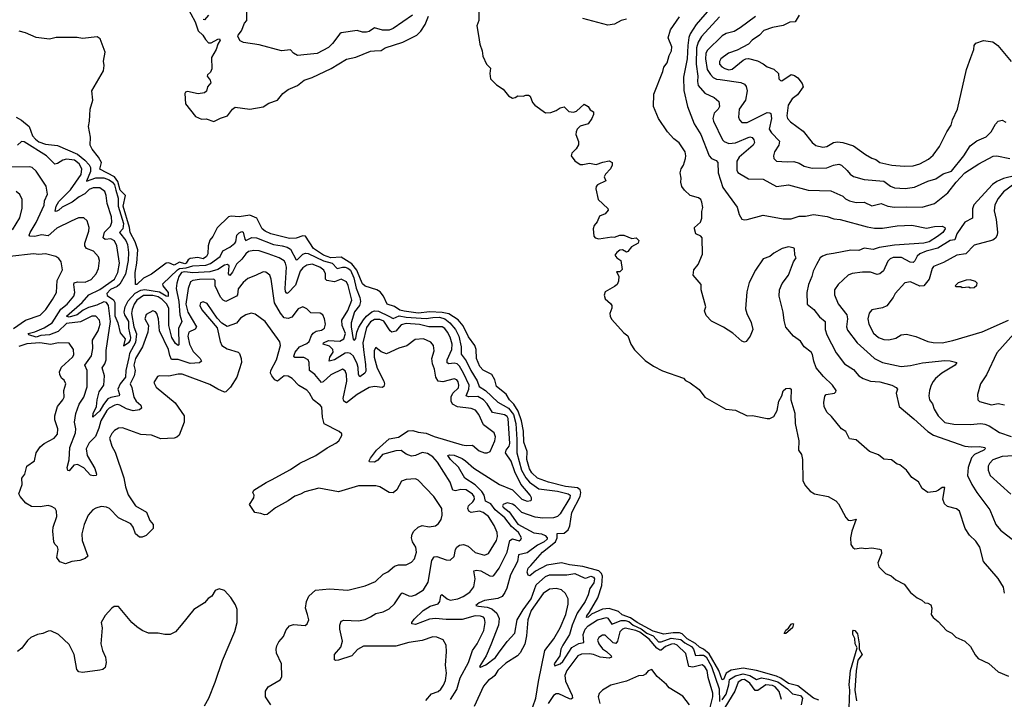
# Model space of a CAD drawing. Extents: x 1933546 to 2138868, y 524910 to 667279.
# Tile 172 of 256: x 1994001 to 2001422, y 592547 to 597671. Entities that reach past the tile are written whole.
import ezdxf

# ---------------------------------------------------------------- set-up
doc = ezdxf.new("R2010")
doc.units = 0

msp = doc.modelspace()

# ---------------------------------------------------------------- linework, layer by layer
at = {"layer": '0CON10XD'}
for points in [[(1995258.4, 597775), (1995323, 597655), (1995347, 597587), (1995382.4, 597555), (1995401.4, 597521.4), (1995425, 597496.7), (1995445, 597496.5), (1995495, 597524), (1995506.2, 597525), (1995511.1, 597515), (1995493.4, 597486.6), (1995483, 597445), (1995447.9, 597385), (1995450.1, 597299.9), (1995438.8, 597275), (1995415.5, 597255), (1995412.9, 597245), (1995437.1, 597215), (1995441.9, 597195), (1995415.9, 597165), (1995408.5, 597131.5), (1995395, 597119.5), (1995345, 597111.9), (1995265, 597129.1), (1995251.4, 597125), (1995244.5, 597114.5), (1995250, 597035), (1995325, 596940), (1995370.7, 596920.7), (1995407, 596923), (1995465, 596904), (1995515, 596928.6), (1995566.2, 596945), (1995605, 596996.2), (1995625, 597011.2), (1995735, 596996.9), (1995835, 597013.5), (1995879.8, 597040.2), (1995944, 597065), (1995985, 597113.3), (1996025.5, 597144.5), (1996095.3, 597174.7), (1996145, 597214.3), (1996205, 597233.5), (1996348.1, 597301.9), (1996465, 597372.5), (1996535, 597388.1), (1996645, 597432.3), (1996675, 597435.4), (1996725, 597437.8), (1996755, 597458.2), (1996889.6, 597500.4), (1996995, 597552.7), (1997025.6, 597585), (1997056, 597634), (1997083.3, 597696.7)], [(1996962.7, 597705), (1996815, 597604), (1996785, 597591.3), (1996735, 597592.1), (1996675, 597609.1), (1996635, 597581.1), (1996615, 597575.6), (1996585, 597575.6), (1996545, 597588.1), (1996425, 597572.2), (1996413.1, 597565), (1996359, 597491), (1996328.1, 597461.9), (1996243.8, 597416.2), (1996167.3, 597407.3), (1996095, 597401.4), (1996065, 597418.8), (1996042.9, 597442.9), (1995975, 597435.6), (1995805, 597482.1), (1995688.8, 597498.8), (1995662.3, 597512.3), (1995646.2, 597545), (1995648, 597555), (1995672.6, 597587.4), (1995694.5, 597645), (1995712.2, 597665), (1995714.2, 597735)], [(1997462.5, 597755), (1997461.1, 597665), (1997446.7, 597625), (1997458.8, 597551.2), (1997468.8, 597485), (1997486.2, 597435), (1997492.5, 597395), (1997520, 597335), (1997550, 597305), (1997543.8, 597265), (1997548.8, 597225), (1997595, 597180), (1997645, 597147.5), (1997685, 597097.5), (1997715, 597080), (1997735.9, 597084.1), (1997755, 597096.7), (1997795, 597093.3), (1997815, 597102.5), (1997835, 597102.5), (1997847.5, 597095), (1997866.4, 597046.4), (1997882.5, 597025), (1997965, 596967.5), (1998005, 596970), (1998045, 596986), (1998074.4, 597005.6), (1998105, 597013.3), (1998138.8, 596978.8), (1998175, 596974.4), (1998198.2, 596981.8), (1998255, 597032.5), (1998286.4, 597016.4), (1998300.7, 596990.7), (1998326.2, 596975), (1998326, 596955), (1998313.8, 596925), (1998285, 596886), (1998225, 596867.5), (1998202.9, 596845), (1998194.3, 596825), (1998194, 596805), (1998213, 596753), (1998213, 596727), (1998195, 596697.5), (1998163.3, 596665), (1998156.7, 596645), (1998185.8, 596605.8), (1998225, 596580), (1998245, 596578.8), (1998295, 596590), (1998345, 596578), (1998396.7, 596596.7), (1998445, 596606.7), (1998467.5, 596595), (1998466.7, 596575), (1998454.1, 596545.9), (1998416.7, 596505), (1998407.5, 596485), (1998420, 596455), (1998356.2, 596425), (1998345, 596412.5), (1998343.1, 596395), (1998362, 596315), (1998435, 596247.5), (1998436.7, 596235), (1998413.6, 596206.4), (1998371.7, 596188.3), (1998353.6, 596146.4), (1998331.7, 596118.3), (1998323.3, 596095), (1998328.3, 596038.3), (1998337.5, 596025), (1998365, 596018.8), (1998465, 596032.5), (1998485, 596030), (1998525, 596046.7), (1998555, 596046.7), (1998615, 596020), (1998646.4, 596026.4), (1998668.8, 596005), (1998662.5, 595985), (1998611.2, 595958.8), (1998585, 595922.5), (1998575, 595917.5), (1998545.5, 595935.5), (1998525, 595933.6), (1998500.8, 595915), (1998487.5, 595895), (1998502.5, 595875), (1998532.5, 595855), (1998541.7, 595788.3), (1998525, 595770), (1998500, 595770), (1998516.7, 595736.7), (1998515, 595700), (1998503.3, 595675), (1998485, 595658.8), (1998415, 595620), (1998406.8, 595593.2), (1998414.4, 595565), (1998455, 595530.5), (1998464.6, 595515), (1998464, 595495), (1998449.5, 595455), (1998451, 595435), (1998461.9, 595411.9), (1998555, 595310), (1998585, 595288.1), (1998608.3, 595225), (1998635, 595180.9), (1998715, 595100.8), (1998777.2, 595057.2), (1998845, 595022), (1999005, 594967.5), (1999019.3, 594949.3), (1999055, 594932), (1999121.3, 594881.3), (1999165.8, 594825), (1999323.1, 594733.1), (1999395.4, 594725.4), (1999484.7, 594684.7), (1999525.3, 594685.3), (1999635, 594663.3), (1999655, 594664.5), (1999685, 594679.5), (1999710.7, 594725), (1999722.8, 594795), (1999744.5, 594835), (1999755, 594871.2), (1999775, 594890), (1999805, 594892.5), (1999816.2, 594885), (1999814.3, 594804.3), (1999842.2, 594705), (1999846.5, 594625), (1999874.6, 594495), (1999870, 594425), (1999893, 594393), (1999900.8, 594355), (1999904.3, 594195), (1999922.9, 594155), (1999958.1, 594115), (1999991.4, 594095), (2000095, 594076.2), (2000152.9, 594042.9), (2000171.4, 594021.4), (2000226.9, 593916.9), (2000245, 593897.1), (2000265, 593894.5), (2000305.6, 593905.6), (2000273.1, 593815), (2000264.2, 593765), (2000266.7, 593715), (2000280, 593690), (2000295, 593680), (2000345, 593688.8), (2000375, 593684), (2000425, 593687.5), (2000481.7, 593678.3), (2000493.6, 593673.6), (2000495.9, 593645.9), (2000470, 593575), (2000477.5, 593545), (2000526.4, 593496.4), (2000568.3, 593478.3), (2000605, 593447.5), (2000667.5, 593415), (2000715, 593352.5), (2000765, 593312.5), (2000800, 593295), (2000823, 593273), (2000845, 593272.5), (2000869.3, 593259.3), (2000876.7, 593235), (2000870, 593185), (2000885, 593162.5), (2000925, 593132.5), (2000987.5, 593065), (2001027.5, 593045), (2001056.4, 593016.4), (2001125.9, 592985.9), (2001166.7, 592945), (2001201.7, 592881.7), (2001225, 592853.8), (2001305.8, 592815.8), (2001376.7, 592755), (2001455, 592721.1)], [(1999215, 597766.7), (1999099.7, 597635), (1999055.4, 597564.6), (1999044.9, 597535.1), (1999036.1, 597475), (1999031.2, 597375), (1999003.1, 597236.9), (1999005.9, 597135.9), (1999035.5, 597015.5), (1999084.1, 596885), (1999136.1, 596805), (1999198.5, 596645), (1999214.7, 596624.7), (1999249.6, 596609.6), (1999262.8, 596592.8), (1999265.5, 596515), (1999299.5, 596405), (1999407.6, 596257.6), (1999422.7, 596202.7), (1999445, 596166.2), (1999465, 596160.8), (1999484.1, 596164.1), (1999605, 596195.6), (1999755, 596168.6), (1999815, 596168.9), (1999875, 596188.2), (1999925, 596188.8), (1999985, 596202.1), (2000086.7, 596186.7), (2000138.1, 596168.1), (2000185, 596164.7), (2000389.2, 596109.2), (2000445, 596099.7), (2000505, 596099.1), (2000615, 596117.5), (2000725, 596120.4), (2000835, 596098.5), (2000895, 596111.9), (2000953, 596113), (2000973, 596103), (2000976.7, 596095), (2000958.6, 596065), (2000918.5, 596035), (2000855, 595996.3), (2000815.6, 595985), (2000595, 595970.5), (2000477.9, 595952.1), (2000435, 595937.7), (2000365, 595947.5), (2000325, 595930), (2000265, 595933.4), (2000135, 595907.4), (2000085, 595900.3), (2000051.4, 595888.6), (2000034.4, 595875), (2000005.6, 595825), (1999981.1, 595775), (1999971.1, 595735), (1999945.5, 595675), (1999933.3, 595615), (1999936.4, 595526.4), (1999985.8, 595485), (2000029.5, 595429.5), (2000071.1, 595395), (2000072.5, 595335), (2000084.7, 595294.7), (2000155, 595160), (2000218.9, 595075), (2000285, 595033.6), (2000326.7, 594986.7), (2000358, 594965), (2000415, 594945.4), (2000485, 594940.9), (2000574.6, 594914.6), (2000607.9, 594897.9), (2000616, 594885), (2000606.4, 594853.6), (2000628.8, 594755), (2000740.8, 594660.8), (2000846.4, 594565), (2000888, 594538), (2001125, 594454.5), (2001175, 594449.6), (2001235, 594452.7), (2001276.7, 594445), (2001278.6, 594435), (2001267.1, 594425), (2001198, 594392), (2001175, 594367.1), (2001149.5, 594295), (2001145.4, 594235), (2001177.1, 594165), (2001215, 594105.8), (2001314.4, 593975), (2001359.4, 593865), (2001393, 593823), (2001493.2, 593743.2)], [(1995425, 597704), (1995395, 597670), (1995385, 597671.2)], [(1998575, 597673.5), (1998535, 597664.4), (1998483.4, 597636.6), (1998435, 597629.6), (1998245, 597680)], [(2000725, 594220), (2000685, 594273.3), (2000635, 594313.3), (2000615, 594320), (2000571.7, 594351.7), (2000515, 594356.7), (2000475, 594388.8), (2000405, 594416.2), (2000305, 594502), (2000255, 594511.2), (2000228.8, 594565), (2000195, 594586.7), (2000119.5, 594679.5), (2000085, 594712.5), (2000064, 594755), (2000061.2, 594785), (2000068.3, 594831.7), (2000080, 594845), (2000142.5, 594855), (2000153.3, 594865), (2000153.8, 594875), (2000127.5, 594915), (2000059.5, 594979.5), (2000005.3, 595045.3), (1999985.4, 595095), (1999976.5, 595146.5), (1999965.6, 595165), (1999913.6, 595203.6), (1999885, 595245.8), (1999833.9, 595283.9), (1999775, 595352), (1999762, 595402), (1999755.4, 595465.4), (1999724.4, 595585), (1999728.9, 595635), (1999747.2, 595682.8), (1999796.8, 595743.2), (1999834.1, 595845.9), (1999852.5, 595875), (1999842.5, 595895), (1999840, 595945), (1999831.7, 595951.7), (1999795, 595958), (1999746.7, 595945), (1999685, 595911.2), (1999655, 595886.2), (1999603.6, 595866.4), (1999548, 595782), (1999500.2, 595689.8), (1999482.2, 595617.8), (1999471.3, 595491.3), (1999481.4, 595455), (1999515, 595386.7), (1999526.7, 595335), (1999506.7, 595285), (1999475.9, 595244.1), (1999465, 595240), (1999445, 595246.2), (1999375, 595306), (1999305, 595352.5), (1999215, 595397.5), (1999175, 595440), (1999162.5, 595475), (1999172.5, 595505), (1999136.7, 595635), (1999136.7, 595675), (1999077.5, 595745), (1999083.3, 595785), (1999114.4, 595825.6), (1999147.1, 595902.9), (1999145.8, 596025), (1999135, 596039.2), (1999096.7, 596055), (1999086.2, 596095), (1999086.7, 596105), (1999131.2, 596145), (1999142.5, 596175), (1999142.7, 596225), (1999150.5, 596255), (1999143.6, 596295), (1999134.7, 596314.7), (1999117.3, 596327.3), (1999054.2, 596345), (1999010.8, 596385), (1998992, 596412), (1998983.1, 596445), (1998986.9, 596475), (1998980, 596515), (1998985.6, 596545), (1999003.1, 596575), (1999019.4, 596625), (1999022.5, 596645), (1999017.1, 596675), (1998970.9, 596740.9), (1998931.7, 596771.7), (1998882.5, 596825), (1998815.4, 596925.4), (1998778.9, 597015), (1998779.7, 597110.3), (1998849.4, 597280.6), (1998856.7, 597313.3), (1998880, 597345), (1998895, 597400), (1998913.8, 597435), (1998916, 597466), (1998888.8, 597535), (1998907, 597593), (1998975, 597691.8)], [(1999275, 597691.5), (1999138.8, 597545), (1999115, 597500), (1999102.5, 597457.5), (1999100.5, 597335), (1999113.2, 597245), (1999109.4, 597205), (1999114.7, 597175), (1999165, 597115.4), (1999236, 597085), (1999270.6, 597055), (1999275.5, 597015), (1999264.4, 596995), (1999234.4, 596965), (1999226.5, 596925), (1999230.9, 596905), (1999298.2, 596765), (1999311.6, 596751.6), (1999345, 596737.5), (1999395, 596742.5), (1999505, 596787.3), (1999523, 596783), (1999533.6, 596765), (1999538.2, 596745), (1999529.5, 596725), (1999423.8, 596635), (1999407.3, 596605), (1999407.5, 596535), (1999415, 596518.1), (1999495, 596470), (1999605, 596467.8), (1999705, 596413.5), (1999795, 596424.5), (1999944.6, 596384.6), (2000115, 596380), (2000205, 596338.9), (2000225, 596320), (2000255, 596304.6), (2000305, 596291.5), (2000365, 596293.8), (2000425, 596267.5), (2000495, 596284.5), (2000545, 596265.4), (2000595, 596257.3), (2000688.5, 596258.5), (2000803.6, 596256.4), (2000895, 596284.6), (2000996.8, 596365), (2001060, 596445), (2001125.3, 596515), (2001230, 596585), (2001338.7, 596641.3), (2001365, 596643.9), (2001465, 596624.3)], [(1999546.1, 597693.9), (1999430.4, 597609.6), (1999385, 597582.1), (1999324.8, 597565.2), (1999295, 597547.7), (1999182.1, 597437.9), (1999173.3, 597415), (1999169.8, 597375), (1999183.9, 597295), (1999207.3, 597257.3), (1999229.1, 597235), (1999252.2, 597222.2), (1999281.1, 597218.9), (1999437.6, 597197.6), (1999464.2, 597185), (1999477.5, 597167.5), (1999483.8, 597135), (1999471.1, 597065), (1999423.6, 596995), (1999418.5, 596935), (1999425.7, 596915), (1999444.7, 596894.7), (1999485, 596894.7), (1999635, 596970), (1999655, 596969.2), (1999662.1, 596962.1), (1999666.3, 596926.3), (1999650.5, 596845), (1999666.9, 596816.9), (1999727.5, 596755), (1999722.5, 596725), (1999690, 596675), (1999682, 596645), (1999686.2, 596625), (1999705, 596603.8), (1999785, 596598.2), (1999835, 596601.8), (1999875, 596588.8), (1999915, 596566.4), (1999975, 596552.3), (2000085, 596553.6), (2000135, 596573.2), (2000175, 596580.9), (2000195, 596573.3), (2000237.5, 596532.5), (2000260.6, 596505), (2000285, 596487.8), (2000365.6, 596465.6), (2000515, 596453.8), (2000565, 596416), (2000595, 596402), (2000675, 596398.4), (2000745, 596407.8), (2000845, 596452), (2000905, 596470), (2000961.4, 596508.6), (2001025, 596529.1), (2001116.5, 596645), (2001165, 596719.4), (2001215, 596756.5), (2001285, 596787.5), (2001323.8, 596826.2), (2001355, 596884), (2001376.7, 596905), (2001405, 596912), (2001435, 596897.5)], [(1999876.9, 597705), (1999845, 597654.2), (1999805, 597652.5), (1999755, 597626.9), (1999675, 597612.5), (1999609.8, 597590.2), (1999577.8, 597555), (1999522.2, 597515), (1999494.1, 597485.9), (1999409.8, 597440.2)], [(2000025, 592540.5), (1999984.6, 592555), (1999865, 592647.7), (1999795, 592664.9), (1999736.9, 592706.9), (1999705, 592722.3), (1999555, 592764), (1999455, 592781.9), (1999362.7, 592767.3), (1999326.5, 592743.5), (1999305, 592697.3), (1999295, 592694), (1999269.8, 592765), (1999198.8, 592888.8), (1999155.8, 592925.8), (1999125, 592940), (1999095, 592968.2), (1999032.1, 593002.1), (1998995, 593041.2), (1998975, 593047.1), (1998927.4, 593047.4), (1998855, 593038), (1998775, 593060.9), (1998654.8, 593125), (1998605, 593160.6), (1998543, 593183), (1998515, 593207.5), (1998445, 593232.3), (1998394.3, 593225.7), (1998310.3, 593189.7), (1998286.8, 593165), (1998273, 593163), (1998275, 593176.5), (1998296.8, 593203.2), (1998358, 593312), (1998389, 593405), (1998394.9, 593475), (1998386.3, 593496.3), (1998365.4, 593515.4), (1998245, 593547.8), (1998145, 593561.7), (1998085, 593576.7), (1997975, 593559.2), (1997888.1, 593511.9), (1997845, 593477.5), (1997832.9, 593482.9), (1997826.2, 593505), (1997834.7, 593535), (1997853.4, 593556.6), (1997941.9, 593655), (1998040.2, 593735), (1998052.3, 593765), (1998053.3, 593796.7), (1998105, 593800), (1998134.5, 593825.5), (1998146.4, 593853.6), (1998161.6, 593955), (1998224.8, 594075), (1998231, 594105), (1998225.4, 594125.4), (1998205, 594141.1), (1998115, 594150.7), (1997987.1, 594185), (1997905, 594214.7), (1997861.2, 594255), (1997843.8, 594285), (1997824.3, 594355), (1997825.8, 594415), (1997801.2, 594485), (1997797.4, 594567.4), (1997783.9, 594645), (1997758.7, 594718.7), (1997725, 594772.5), (1997692.9, 594805), (1997666.6, 594846.6), (1997594.2, 594904.2), (1997582.1, 594955), (1997559.5, 594995), (1997495, 595028.5), (1997469.1, 595055), (1997444.1, 595115), (1997440.9, 595185), (1997431.8, 595215), (1997385, 595279.4), (1997343.7, 595363.7), (1997306.8, 595406.8), (1997235, 595453.7), (1997185, 595463.5), (1997093.1, 595466.9), (1997005, 595458.5), (1996897.9, 595472.1), (1996865, 595481.7), (1996825, 595507.1), (1996771.2, 595525), (1996742, 595585), (1996718.3, 595618.3), (1996692.5, 595635), (1996605, 595661.9), (1996585, 595679.4), (1996570, 595715), (1996540.9, 595780.9), (1996505, 595830.2), (1996425, 595879.2), (1996345, 595875.9), (1996290.7, 595895), (1996214.7, 595945), (1996155, 596038.6), (1996135, 596041.9), (1996085, 596024.2), (1996035, 596021.7), (1995893.3, 596055), (1995851.1, 596075), (1995828.5, 596095), (1995788.8, 596175), (1995735, 596195.7), (1995656.2, 596183.8), (1995595, 596188.9), (1995575, 596184.3), (1995488.8, 596101.2), (1995456.1, 596035), (1995432.9, 596007.1), (1995421.1, 595965), (1995418, 595905), (1995408.4, 595885), (1995385, 595866.8), (1995342.8, 595877.2), (1995285, 595870.6), (1995270.3, 595859.7), (1995255.2, 595835), (1995245, 595830.7), (1995205, 595842.3), (1995165, 595820.5), (1995125, 595838), (1995105, 595835.3), (1994995, 595753.1), (1994935, 595722.2), (1994885, 595673.1), (1994874.1, 595674.1), (1994870.2, 595765), (1994884.8, 595835), (1994890.2, 595935), (1994872.5, 595995), (1994832.5, 596065), (1994828.5, 596105), (1994780.5, 596265), (1994799.6, 596345), (1994758.1, 596385), (1994739.5, 596449.5), (1994716.2, 596486.2), (1994605, 596543.1), (1994617.5, 596595), (1994595.8, 596635), (1994546.9, 596695), (1994531.9, 596725), (1994534, 596786), (1994518.8, 596865), (1994527.3, 596905), (1994533.3, 596995), (1994551.2, 597065), (1994543.8, 597135), (1994633.8, 597285), (1994638, 597325), (1994633, 597357), (1994645.7, 597425), (1994607.5, 597525), (1994585, 597542.5), (1994475, 597530), (1994435, 597536), (1994275, 597536.7), (1994225.5, 597524.5), (1994125, 597535.6), (1994045, 597572), (1993997.5, 597585)], [(1999409.8, 597440.2), (1999342.9, 597417.1), (1999284.6, 597375), (1999276.1, 597355), (1999276.7, 597335), (1999292.1, 597315), (1999315, 597301.6), (1999345, 597293.5), (1999371.9, 597298.1), (1999455, 597365.4), (1999475, 597375.4), (1999495, 597376.9), (1999561.5, 597361.5), (1999605, 597338.5), (1999635, 597314.4), (1999685, 597298.1), (1999719.2, 597265), (1999724, 597225), (1999735, 597211.2), (1999745, 597210), (1999815, 597256.7), (1999840.7, 597250.7), (1999865, 597231.9), (1999899.1, 597189.1), (1999905.6, 597165), (1999864.6, 597105), (1999824.2, 597075), (1999792, 597025), (1999782.9, 596945), (1999788.9, 596925), (1999811.1, 596901.1), (1999905, 596830.9), (1999975, 596744.3), (2000001.5, 596721.5), (2000055, 596710), (2000085, 596715.4), (2000109.4, 596730.6), (2000135.7, 596745), (2000165, 596750), (2000205, 596744.8), (2000285, 596720.4), (2000375.8, 596655), (2000425, 596625.6), (2000455, 596616.4), (2000485, 596593.8), (2000575, 596573.8), (2000666.8, 596566.8), (2000735, 596569.1), (2000785, 596584.5), (2000850.8, 596619.2), (2000885, 596649.2), (2000934.5, 596715.5), (2000988.6, 596825), (2001020.8, 596875), (2001030.8, 596915), (2001069.4, 596995), (2001138.1, 597295), (2001169.4, 597385), (2001191.9, 597445), (2001194.3, 597475.7), (2001207.4, 597492.6), (2001265, 597514.5), (2001335, 597502.7), (2001374.4, 597475), (2001474.4, 597355)], [(1993975, 596934.5), (1994015, 596913.3), (1994073.1, 596865), (1994097.2, 596795), (1994118.9, 596768.9), (1994145, 596750.2), (1994195, 596732.5), (1994285, 596721.8), (1994437.6, 596657.6), (1994491.6, 596611.6), (1994525.1, 596575.1), (1994535.1, 596555), (1994535.1, 596525), (1994505, 596452.5), (1994575, 596477.8), (1994635, 596477.7), (1994675, 596463.5), (1994700.9, 596445), (1994715, 596424.7), (1994724.4, 596384.4), (1994743.1, 596325), (1994744, 596264), (1994782.4, 596135), (1994777.9, 596095), (1994753.1, 596065), (1994802, 596005), (1994814.5, 595975), (1994821.4, 595915), (1994819.8, 595855), (1994797.6, 595752.4), (1994755, 595676.7), (1994735, 595657.9), (1994685, 595635.9), (1994656.7, 595605), (1994661.1, 595591.1), (1994707.3, 595557.3), (1994718.6, 595538.6), (1994717.6, 595437.6), (1994740.6, 595385), (1994759.3, 595309.3), (1994795.3, 595265), (1994782.5, 595212.5), (1994825, 595240.2), (1994836.1, 595255), (1994839.8, 595275), (1994824.2, 595345), (1994823.4, 595395), (1994794.3, 595445), (1994789.3, 595465), (1994794.9, 595505), (1994819.4, 595550.6), (1994870.5, 595609.5), (1994915, 595631.4), (1994945, 595636.4), (1995055, 595618.5), (1995105, 595589.4), (1995123.1, 595586.9), (1995122.7, 595615), (1995082.4, 595665), (1995081, 595679), (1995189.9, 595785), (1995206.5, 595795), (1995255, 595800.1), (1995305, 595814.9), (1995405, 595819.9), (1995438, 595832), (1995511.5, 595885), (1995531.7, 595928.3), (1995585, 595956.5), (1995623.1, 595985), (1995630, 595995), (1995638.5, 596045), (1995655, 596063.5), (1995675, 596074.4), (1995685, 596068.6), (1995697.7, 596015), (1995705, 596005.5), (1995751.7, 596028.3), (1995785, 596027), (1995915, 595976.7), (1995980, 595965), (1996016.7, 595956.7), (1996041.3, 595941.3), (1996085, 595861.1), (1996095, 595863.8), (1996135, 595903.3), (1996155, 595910.5), (1996175, 595909), (1996291.5, 595851.5), (1996355, 595834.9), (1996394.2, 595795), (1996434.2, 595805.8), (1996454, 595805), (1996475, 595797.8), (1996495, 595781.3), (1996519.7, 595725), (1996536.1, 595646.1), (1996564.4, 595575), (1996570.1, 595545), (1996563.3, 595515), (1996525, 595468.4), (1996499.4, 595385), (1996498.2, 595355), (1996515, 595260), (1996525, 595254.5), (1996535, 595267.5), (1996542.7, 595315), (1996557.2, 595352.8), (1996591.3, 595408.7), (1996614.3, 595435.7), (1996655, 595467.5), (1996675, 595475.7), (1996705, 595473.4), (1996784.4, 595434.4), (1996815, 595417.8), (1996862.3, 595437.7), (1996915, 595427.1), (1997065, 595417.4), (1997115, 595426.5), (1997165, 595427.5), (1997205.8, 595415), (1997243.5, 595385), (1997285, 595334.8), (1997310.6, 595285), (1997328.7, 595205), (1997328.2, 595148.2), (1997365, 595099.3), (1997401.4, 595025), (1997448.3, 594948.3), (1997464.6, 594905), (1997511.4, 594875), (1997605, 594788), (1997685, 594741.2), (1997722.9, 594695), (1997739.4, 594625), (1997748.6, 594505), (1997748.1, 594425), (1997747.8, 594405), (1997783.8, 594275), (1997815, 594216), (1997843.3, 594185), (1997915, 594133.8), (1998055.6, 594115), (1998135.9, 594095.9), (1998150.9, 594085), (1998148.4, 594065), (1998075, 593945.3), (1998055, 593924.7), (1998025, 593914.3), (1997945, 593911.3), (1997885, 593919.6), (1997784.6, 593954.6), (1997735, 594004.7), (1997715, 594017.1), (1997675, 594028.8), (1997644, 594015), (1997639.2, 594005), (1997645.6, 593995), (1997690.6, 593960.6), (1997755, 593868.4), (1997875, 593801.8), (1997935, 593795.1), (1997961.9, 593781.9), (1997976.6, 593765), (1997975.7, 593755), (1997955.3, 593735), (1997905, 593708.4), (1997825, 593650.4), (1997760.8, 593635), (1997753.1, 593585), (1997699.3, 593485), (1997671.5, 593385), (1997658.3, 593351.7), (1997637.9, 593322.1), (1997604.2, 593305.8), (1997505, 593292.2), (1997463.3, 593275), (1997439.2, 593255), (1997458, 593248), (1997525, 593242.3), (1997558.4, 593228.4), (1997596.7, 593195), (1997615.2, 593155), (1997609, 593105), (1997552.1, 592957.9), (1997515.9, 592875), (1997466, 592795), (1997475, 592789.4), (1997515, 592806.1), (1997587.1, 592862.9), (1997610.8, 592895), (1997675, 592983.2), (1997733.9, 593046.1), (1997750.7, 593145), (1997795, 593222.3), (1997856.2, 593303.8), (1997895, 593410.8), (1997965, 593471.5), (1997995, 593484.4), (1998125.6, 593485.6), (1998185, 593496), (1998255, 593461.4), (1998268.8, 593461.2), (1998305, 593475.9), (1998325, 593467.3), (1998333.5, 593455), (1998328.2, 593425), (1998297.7, 593382.3), (1998285.6, 593335), (1998262.8, 593285), (1998203.3, 593195), (1998164.1, 593105), (1998144.6, 593034.6), (1998095.4, 592954.6), (1998080.5, 592925), (1998071.2, 592875), (1998030.7, 592815), (1998035, 592798.1), (1998075, 592813.6), (1998095, 592832.5), (1998162, 592938), (1998215, 592968.7), (1998253.9, 592976.1), (1998248.3, 593035), (1998264.3, 593075), (1998285, 593099.6), (1998355, 593147.1), (1998425, 593164.7), (1998435, 593158.5), (1998465, 593113.6), (1998535, 593140.5), (1998565, 593140.6), (1998592.7, 593132.7), (1998626, 593106), (1998685, 593078.1), (1998727.8, 593045), (1998774.6, 593024.6), (1998815, 592980.3), (1998835, 592979.5), (1998912.4, 593007.6), (1998985, 592996.9), (1999013.3, 592973.3), (1999065.5, 592945), (1999078.8, 592925), (1999095, 592877.5), (1999125, 592879.6), (1999155, 592880.1), (1999175, 592866.4), (1999214.3, 592795), (1999272.2, 592625), (1999275, 592530)], [(1994519.5, 595500.5), (1994478.2, 595481.8), (1994433.6, 595445), (1994375, 595427.8), (1994354.6, 595435), (1994472.6, 595537.4), (1994521.1, 595595), (1994605, 595637.4), (1994716.4, 595713.6), (1994741.7, 595765), (1994754.3, 595835), (1994732.3, 595965), (1994715, 596002.7), (1994688.7, 596018.7), (1994645, 596014), (1994629.2, 596025), (1994641.2, 596068.8), (1994686.1, 596115), (1994696.1, 596145), (1994692.5, 596185), (1994660.8, 596285), (1994653.8, 596345), (1994642.5, 596375), (1994605, 596403.6), (1994555, 596403.2), (1994525, 596391.2), (1994492.7, 596357.3), (1994449.5, 596335), (1994397.1, 596295), (1994322.2, 596257.8), (1994295, 596233.3), (1994275, 596223.6), (1994267.3, 596227.3), (1994275, 596264.4), (1994295, 596298.7), (1994385, 596388.2), (1994465, 596504.5), (1994469.8, 596545), (1994448, 596585), (1994415, 596611.2), (1994355, 596618.1), (1994325, 596612.1), (1994285, 596586.6), (1994265, 596581.2), (1994203.8, 596645), (1994035, 596750.6), (1994015, 596752.5), (1993985, 596725.6)], [(1995131.7, 595138.3), (1995123.7, 595185), (1995054.5, 595325), (1995047.3, 595415), (1995035, 595456.2), (1995025, 595469.2), (1995005, 595476), (1994955, 595447.5), (1994943.3, 595415), (1994970.6, 595365), (1994966.5, 595315), (1994926.3, 595205), (1994873.8, 595115), (1994860.5, 595065), (1994870.3, 595025), (1994864.4, 594985.6), (1994832.8, 594925), (1994846.5, 594896.5), (1994860.4, 594825), (1994878.8, 594795), (1994914.3, 594764.3), (1994918.6, 594741.4), (1994905, 594728.9), (1994855, 594722.1), (1994806.7, 594736.7), (1994755, 594764.8), (1994735, 594769), (1994718.1, 594765), (1994675, 594742.6), (1994658, 594725), (1994611.7, 594645), (1994598.1, 594591.9), (1994571.4, 594528.6), (1994525, 594480.4), (1994501.1, 594435), (1994510, 594385), (1994566.1, 594286.1), (1994580.8, 594245), (1994576.2, 594235), (1994555, 594230.6), (1994535, 594235.6), (1994485, 594292), (1994436.2, 594316.2), (1994408.6, 594311.4), (1994375, 594268.8), (1994365, 594271.9), (1994358.1, 594295), (1994372.7, 594352.7), (1994379.2, 594445), (1994421.7, 594555), (1994423.2, 594585), (1994414.3, 594635), (1994425, 594702), (1994449.2, 594770.8), (1994483.3, 594825), (1994508.6, 594901.4), (1994510, 595025), (1994493.1, 595065), (1994542.6, 595137.4), (1994552.3, 595192.3), (1994548.6, 595255), (1994591.8, 595325), (1994607.3, 595375), (1994601.9, 595405), (1994575, 595436.4), (1994544, 595435), (1994458.5, 595391.5), (1994355, 595380.6), (1994290.2, 595319.8), (1994224.5, 595295.5), (1994161.4, 595288.6), (1994125, 595275.8), (1994070, 595295), (1994064, 595305), (1994115, 595317.3), (1994185, 595346.9), (1994245, 595385.2), (1994311.5, 595488.5), (1994357.9, 595525), (1994408.7, 595585), (1994416.4, 595613.6), (1994408.4, 595675), (1994412.7, 595687.3), (1994436.1, 595693.9), (1994495, 595691.2), (1994538.9, 595711.1), (1994578.1, 595755), (1994595.6, 595795.6), (1994602.2, 595855), (1994595, 595883.8), (1994556.7, 595925), (1994505, 595944.5), (1994491.5, 595965), (1994491.3, 595985), (1994522.9, 596075), (1994524.3, 596105), (1994509.2, 596155), (1994485.6, 596175.6), (1994445, 596176.9), (1994387.9, 596152.1), (1994281.9, 596098.1), (1994215, 596040.3), (1994165, 596048.8), (1994115, 596035.8), (1994077.6, 596037.6), (1994073.6, 596045), (1994081.1, 596065), (1994125, 596141.5), (1994185, 596271.2), (1994188.9, 596305), (1994210.4, 596355), (1994200.5, 596415), (1994125, 596527.5), (1994095, 596555.6), (1994075, 596560.5), (1993905, 596558.8)], [(2001508.6, 596495), (2001415.7, 596474.3), (2001365, 596450.7), (2001333, 596427), (2001193.1, 596275), (2001182.3, 596245), (2001181.5, 596175), (2001125, 596143.8), (2001064.8, 596055), (2001049.1, 596010.9), (2001015, 596004.7), (2000921, 595949), (2000832.9, 595925), (2000785.3, 595904.7), (2000765, 595888.1), (2000748.5, 595851.5), (2000735, 595839.6), (2000711.7, 595841.7), (2000647, 595877), (2000585, 595878.2), (2000562.3, 595867.7), (2000545, 595850.8), (2000512.9, 595777.1), (2000485, 595753.8), (2000465, 595750.5), (2000415, 595768.1), (2000352.7, 595767.3), (2000275, 595756.4), (2000245, 595744.4), (2000170, 595675), (2000142.5, 595635), (2000142.7, 595595), (2000169.5, 595529.5), (2000235.4, 595445), (2000239.2, 595415), (2000232.1, 595355), (2000239.3, 595329.3), (2000313.3, 595235), (2000412.9, 595142.9), (2000445, 595116.7), (2000505, 595086.8), (2000645, 595055.6), (2000715, 595063.1), (2000805, 595083.3), (2000975, 595100.4), (2001015, 595098.2), (2001065, 595086.2), (2001051.2, 595065), (2000952.5, 595005), (2000903.1, 594965), (2000886.7, 594943.3), (2000870.5, 594915), (2000859.5, 594875), (2000854.5, 594834.5), (2000859.2, 594805), (2000882.2, 594775), (2000894.5, 594735), (2000923.2, 594683.2), (2000975, 594634.6), (2001041.7, 594621.7), (2001165, 594618.2), (2001245, 594625.5), (2001275, 594620.9), (2001309.2, 594609.2), (2001385, 594559.3), (2001475, 594528.1)], [(2001501.1, 596435), (2001415, 596371.5), (2001375, 596321.9), (2001351.8, 596275), (2001345, 596230), (2001361.5, 596165), (2001371.9, 596068.1), (2001369.4, 596045), (2001356.4, 596023.6), (2001335, 596007.5), (2001195, 595969.4), (2001132, 595905), (2001065, 595896.1), (2000965, 595838.8), (2000889.8, 595810.2), (2000879.5, 595795), (2000855, 595714), (2000815.4, 595664.6), (2000785, 595662.7), (2000715, 595694.7), (2000673.1, 595686.9), (2000599.4, 595605), (2000584.2, 595575), (2000536.6, 595513.4), (2000505, 595497.5), (2000425, 595484), (2000402.8, 595457.2), (2000393.8, 595416.2), (2000400, 595375), (2000437.6, 595307.6), (2000474.8, 595274.8), (2000515, 595258.2), (2000552.4, 595257.6), (2000605, 595268.9), (2000645, 595294.3), (2000685, 595300), (2000755, 595280.8), (2000844.7, 595244.7), (2000885, 595237.1), (2000955, 595233.6), (2001035, 595250.9), (2001255, 595317.3), (2001455, 595406.2)], [(1993947.5, 596085), (1994002.6, 596177.4), (1994020.6, 596249.4), (1994019.1, 596315), (1994001.4, 596351.4), (1993974.6, 596374.6)], [(1993955, 595343.3), (1994045, 595406.2), (1994155, 595442.2), (1994199.2, 595485), (1994247.8, 595562.2), (1994277.9, 595615), (1994282.3, 595705), (1994324.4, 595785), (1994314.2, 595845), (1994295, 595870), (1994274.5, 595884.5), (1994195, 595904.4), (1994145, 595900.5), (1994105, 595905.5), (1993925.6, 595885.6)], [(1997249, 592545), (1997295, 592620.5), (1997321.8, 592708.2), (1997384.7, 592825), (1997413.2, 592915), (1997449.6, 592965), (1997498.9, 593065), (1997510.4, 593125), (1997505, 593155.8), (1997495.9, 593165.9), (1997475, 593173.1), (1997435, 593177.1), (1997335, 593148.7), (1997215, 593148.4), (1997135, 593156.3), (1997089.1, 593150.9), (1996985, 593110), (1996956.2, 593115), (1996955.8, 593125), (1996975, 593151.1), (1997040.9, 593215), (1997095, 593248.4), (1997155, 593267.3), (1997166.8, 593285), (1997175, 593330), (1997182.2, 593337.8), (1997223.4, 593303.4), (1997245, 593295.4), (1997303.8, 593305), (1997343, 593323), (1997394.5, 593355), (1997422.7, 593395), (1997434.2, 593455), (1997424.5, 593515.5), (1997445, 593520.4), (1997475.9, 593515.9), (1997545, 593477.1), (1997564.6, 593475.4), (1997575, 593480.9), (1997615, 593536.5), (1997674, 593656), (1997695.3, 593745), (1997715, 593755.9), (1997765, 593740.5), (1997778.7, 593751.3), (1997783.3, 593765), (1997760, 593805), (1997709.1, 593849.1), (1997656.5, 593915), (1997585.4, 593975.4), (1997551.1, 594021.1), (1997511.3, 594041.3), (1997502.9, 594085), (1997483.7, 594113.7), (1997432.9, 594162.9), (1997357.2, 594215), (1997308.1, 594298.1), (1997246.9, 594355), (1997228.8, 594385), (1997239.5, 594390.5), (1997275, 594386.9), (1997335, 594361.1), (1997361.9, 594345), (1997425, 594290), (1997616.3, 594166.3), (1997715.2, 594125.2), (1997785, 594054.6), (1997825, 594041.8), (1997852.5, 594045), (1997858.8, 594051.2), (1997859.2, 594065), (1997847.3, 594085), (1997778.5, 594168.5), (1997732.2, 594262.2), (1997705, 594340.9), (1997662.7, 594405), (1997667.4, 594425), (1997689.6, 594455), (1997695.5, 594475), (1997683.3, 594665), (1997675, 594678.4), (1997655, 594691.1), (1997565, 594708.8), (1997524.9, 594774.9), (1997496.2, 594805), (1997455, 594830), (1997385, 594826), (1997365, 594834.5), (1997385.1, 594885), (1997388.3, 594915), (1997345.7, 595005.7), (1997315, 595058.7), (1997297.7, 595075), (1997275, 595080), (1997235, 595076), (1997223.5, 595083.5), (1997222.2, 595105), (1997257.2, 595185), (1997260, 595225), (1997245, 595277.8), (1997226, 595315), (1997205, 595341.4), (1997185, 595354.3), (1997085, 595354.4), (1997015, 595373.6), (1996915, 595379), (1996875, 595370.3), (1996835, 595322.5), (1996805.6, 595315.6), (1996793.5, 595323.5), (1996745, 595396.5), (1996715, 595410.7), (1996675, 595411), (1996645, 595391.8), (1996615, 595348.8), (1996587.2, 595235), (1996591.3, 595181.3), (1996608, 595072), (1996608.8, 595021.2), (1996602.2, 595005), (1996565, 594978.1), (1996554.4, 594994.4), (1996552.9, 595047.1), (1996545.5, 595075), (1996516.1, 595135), (1996495, 595154.8), (1996475, 595159.5), (1996455, 595155.6), (1996375, 595106), (1996332.5, 595095), (1996337.4, 595125), (1996362.6, 595165), (1996362.4, 595185), (1996335, 595209), (1996288, 595225), (1996291.4, 595235), (1996329.3, 595250.7), (1996413.8, 595246.2), (1996444.7, 595265), (1996455.5, 595305), (1996430.7, 595365), (1996429.5, 595405), (1996475, 595476.8), (1996503.8, 595555), (1996476.9, 595666.9), (1996463.3, 595693.3), (1996425, 595713.2), (1996375, 595694.1), (1996315, 595704.3), (1996304.7, 595715), (1996305.7, 595754.3), (1996293, 595783), (1996263.1, 595805), (1996205, 595827.5), (1996165, 595820.7), (1996135, 595799.3), (1996115, 595773.6), (1996079.9, 595670.1), (1996025, 595610.4), (1996015, 595606.5), (1996005, 595622), (1996002.9, 595645), (1996011.7, 595805), (1996005.6, 595835.6), (1995995, 595853.5), (1995957.1, 595875), (1995875, 595904.3), (1995805, 595926.7), (1995765, 595930), (1995725, 595922.1), (1995705, 595904.6), (1995675.3, 595865), (1995635, 595826.3), (1995605, 595766.4), (1995585, 595741.9), (1995574.2, 595755), (1995579.5, 595815), (1995566.1, 595826.1), (1995545, 595819.1), (1995493.9, 595786.1), (1995435, 595769.9), (1995305, 595763.2), (1995245, 595770.2), (1995221.7, 595765), (1995200.4, 595735), (1995184.2, 595685), (1995179.6, 595645), (1995200.7, 595545), (1995207.4, 595445), (1995221.9, 595395), (1995196.8, 595343.2), (1995201.7, 595218.3), (1995195, 595213.6), (1995175, 595230.3), (1995148, 595275), (1995125.5, 595365.5), (1995125, 595494.3), (1995110.6, 595525), (1995075, 595562.1), (1995045, 595581.1), (1995005, 595590.9), (1994935, 595592.3), (1994883.1, 595555), (1994863, 595525), (1994847.9, 595485), (1994843.5, 595455), (1994860.7, 595355), (1994882, 595302), (1994872.8, 595237.2), (1994828.3, 595155), (1994822.6, 595122.6), (1994801.7, 595025), (1994799.3, 594975), (1994758.7, 594925), (1994740, 594885), (1994752.4, 594845), (1994750, 594835), (1994687.6, 594822.4), (1994665, 594811.3), (1994631.4, 594768.6), (1994605, 594722), (1994552.5, 594675), (1994555, 594702.5), (1994578.8, 594755), (1994584.6, 594805), (1994600.7, 594865), (1994635.3, 594915), (1994640, 594985), (1994622.9, 595045), (1994642.7, 595075), (1994653.1, 595105), (1994652.9, 595177.1), (1994684.9, 595395), (1994671.3, 595515), (1994655, 595539), (1994635, 595544), (1994581.3, 595518.7), (1994519.5, 595500.5)], [(1997061.9, 592538.1), (1997105, 592587.9), (1997155, 592606.7), (1997175, 592622.2), (1997195, 592652.5), (1997209.3, 592689.3), (1997218.9, 592745), (1997210, 592805), (1997219.1, 592905), (1997214.5, 592955), (1997192.5, 592995), (1997146.3, 593016.3), (1997115, 593016.7), (1997035, 592990), (1996935, 592975.5), (1996835, 592947.1), (1996593.4, 592946.6), (1996547.2, 592922.8), (1996505, 592874), (1996405, 592841.4), (1996385, 592838.8), (1996374, 592844), (1996374, 592885), (1996420.5, 592939.5), (1996433.3, 592985), (1996413.6, 593075), (1996414.6, 593105.4), (1996424.4, 593135.6), (1996445, 593142.5), (1996555, 593137.5), (1996605, 593148.8), (1996645, 593167.8), (1996685, 593194.4), (1996740, 593205), (1996785, 593228.1), (1996825, 593265.7), (1996875, 593342.9), (1996885, 593349.4), (1996935, 593326.5), (1996955, 593324.5), (1996985, 593335.6), (1997045, 593373.3), (1997079.9, 593430.1), (1997107.1, 593592.9), (1997125, 593620.6), (1997145, 593623.6), (1997215, 593597.1), (1997245, 593596), (1997275, 593623.3), (1997286.5, 593675), (1997296.9, 593695), (1997315, 593708.5), (1997345, 593712.7), (1997381.1, 593701.1), (1997435, 593654.4), (1997505, 593633.6), (1997535, 593645.6), (1997595, 593744.2), (1997602.9, 593775), (1997598.8, 593805), (1997577.9, 593857.9), (1997535.4, 593925), (1997495, 593956.2), (1997466, 593964), (1997405, 593955.3), (1997385.2, 593965.2), (1997378.4, 593985), (1997383.5, 594005), (1997416.7, 594035), (1997429.4, 594055), (1997426.4, 594075), (1997415, 594093.8), (1997365, 594126.9), (1997325, 594127.5), (1997285, 594117.7), (1997265, 594124.7), (1997244.6, 594185), (1997150.2, 594335), (1997113.8, 594375), (1997075, 594398.7), (1997035, 594407.8), (1996985, 594384.1), (1996955, 594380.8), (1996915, 594394.2), (1996875, 594422), (1996835, 594421.2), (1996735, 594391.8), (1996699.2, 594350.8), (1996676.2, 594335), (1996637.7, 594337.7), (1996633.8, 594345), (1996644.4, 594365), (1996690.4, 594425), (1996785, 594510.3), (1996855, 594522.6), (1996928.8, 594571.2), (1996965, 594574.2), (1997005, 594561.1), (1997065, 594552.4), (1997125, 594527.6), (1997335, 594465.3), (1997365, 594460.4), (1997415, 594463.9), (1997465, 594420), (1997505, 594404.4), (1997525.5, 594404.5), (1997546.2, 594413.8), (1997582.7, 594495), (1997586.7, 594525), (1997576.9, 594555), (1997497.8, 594615), (1997460.9, 594695), (1997437.4, 594727.4), (1997405, 594740.3), (1997301.5, 594751.5), (1997262.8, 594772.8), (1997252.7, 594795), (1997253, 594827), (1997266.3, 594853.7), (1997309.6, 594895), (1997311.8, 594915), (1997305, 594940.8), (1997295, 594955.5), (1997275, 594963.1), (1997190.7, 594939.3), (1997156.2, 594946.2), (1997136.4, 594976.4), (1997126.8, 595035), (1997112.5, 595075), (1997107.5, 595115), (1997124.5, 595175), (1997120.8, 595215), (1997098.6, 595238.6), (1997045, 595263.8), (1996981.3, 595258.7), (1996917.9, 595212.1), (1996858.8, 595195), (1996765, 595152.5), (1996725.6, 595165.6), (1996685, 595200), (1996672.6, 595177.4), (1996671.8, 595125), (1996695, 595044), (1996746, 594945), (1996749.6, 594925), (1996745, 594906), (1996732.5, 594897.5), (1996675, 594905.3), (1996635, 594897.1), (1996545, 594845.9), (1996465, 594782.9), (1996445, 594794.4), (1996439.5, 594815), (1996467.8, 594945), (1996465.4, 594995), (1996455, 595023.8), (1996435, 595035.6), (1996345, 594993.2), (1996289.5, 594940.5), (1996275, 594934.6), (1996225.2, 594995.2), (1996186.2, 595025), (1996183.8, 595085), (1996175, 595106.9), (1996143.4, 595123.4), (1996075, 595123.1), (1996068.1, 595135), (1996078.4, 595165), (1996110.9, 595205), (1996165, 595229.8), (1996183.3, 595245), (1996199.3, 595290.7), (1996212.1, 595307.9), (1996235, 595322.3), (1996275, 595329.4), (1996297.5, 595345), (1996307.1, 595375), (1996299.4, 595415), (1996285, 595446.2), (1996265, 595457.5), (1996195, 595460), (1996165, 595491.2), (1996135, 595506), (1996100.3, 595489.7), (1996052.6, 595427.4), (1996025, 595417.8), (1995995, 595422.3), (1995967.2, 595457.2), (1995922.3, 595535), (1995895.4, 595715.4), (1995885.8, 595745), (1995856.2, 595766.2), (1995835, 595768.9), (1995778.6, 595741.4), (1995721.4, 595718.6), (1995685, 595688.6), (1995648.3, 595641.7), (1995642.9, 595597.1), (1995634.8, 595585.2), (1995555, 595546.9), (1995535, 595556), (1995515, 595577.5), (1995473.5, 595665), (1995475.4, 595705), (1995465, 595713.1), (1995355, 595710.6), (1995305, 595703.6), (1995288.8, 595695), (1995270.7, 595645), (1995252.4, 595525), (1995268.8, 595465), (1995333.3, 595355), (1995323.9, 595336.1), (1995275.4, 595314.6), (1995269.2, 595285), (1995281, 595225), (1995307.7, 595167.7), (1995360, 595115), (1995371.4, 595095), (1995355.3, 595084.7), (1995285, 595077.8), (1995195, 595109.2), (1995145, 595109.7), (1995131.7, 595138.3)], [(2001165, 595650), (2001195, 595652.5), (2001215, 595670), (2001217.5, 595685), (2001205, 595697.5), (2001165, 595710), (2001135, 595706.7), (2001075, 595686.2), (2001052.5, 595665), (2001058.3, 595658.3), (2001095, 595660), (2001105, 595652.5), (2001155, 595657.5), (2001165, 595650)], [(1997122.9, 594075), (1997005, 594200), (1996985, 594210), (1996913, 594203), (1996879.5, 594190.5), (1996844.3, 594125.7), (1996815, 594103.8), (1996785, 594106.2), (1996715, 594147.5), (1996684.2, 594155.8), (1996555, 594155.6), (1996405, 594111.1), (1996255, 594138.2), (1996148.9, 594111.1), (1996117.9, 594092.1), (1996075, 594078.1), (1996025, 594042.9), (1995930.3, 593989.7), (1995865, 593938.8), (1995847, 593937), (1995818.3, 593948.3), (1995773.9, 593953.9), (1995733.3, 594015), (1995766.7, 594065), (1995767.5, 594085), (1995757.5, 594105), (1995767, 594123), (1995857.9, 594182.1), (1995898.7, 594201.3), (1996041.1, 594278.9), (1996111.7, 594328.3), (1996233.8, 594385), (1996317.7, 594442.3), (1996385, 594476.7), (1996407.5, 594495), (1996430, 594535), (1996428.8, 594548.8), (1996410, 594565), (1996295, 594624), (1996283.1, 594675), (1996279.4, 594749.4), (1996266.7, 594765), (1996213.5, 594803.5), (1996185.4, 594855), (1996165, 594878.5), (1996105, 594913.3), (1996055, 594964.3), (1996025, 594982.2), (1995995, 594984.4), (1995945, 594946.5), (1995925, 594956.5), (1995901.8, 594985), (1995892.3, 595005), (1995893.8, 595025), (1995935.4, 595105), (1995965.6, 595215), (1995960.9, 595240.9), (1995945, 595265.8), (1995851.5, 595395), (1995775, 595451.1), (1995745, 595457.5), (1995705, 595445.6), (1995665, 595419.4), (1995635, 595383.1), (1995565, 595357.7), (1995523.4, 595383.4), (1995489.8, 595419.8), (1995415, 595531.5), (1995385, 595544.6), (1995365, 595535.5), (1995358.7, 595515), (1995375, 595483.5), (1995488.3, 595348.3), (1995511.1, 595245), (1995525.4, 595215.4), (1995565, 595187.8), (1995648.8, 595165), (1995658, 595155), (1995670.8, 595115), (1995672.5, 595085), (1995636.7, 594975), (1995589.1, 594900.9), (1995555, 594864.3), (1995545, 594863.1), (1995495, 594885.5), (1995435, 594919.6), (1995225, 594998.5), (1995195, 594997.7), (1995125, 594982.2), (1995055, 594986), (1995039.5, 594980.5), (1995012.5, 594935), (1995030, 594900), (1995171.7, 594781.7), (1995241.1, 594685), (1995241.1, 594635), (1995202.9, 594537.1), (1995185, 594521.9), (1995165, 594516.5), (1995065, 594511.3), (1994995, 594538.5), (1994912.8, 594542.8), (1994775, 594594.2), (1994745, 594590.8), (1994716.7, 594573.3), (1994695, 594550.8), (1994678.8, 594515), (1994696.7, 594455), (1994719.7, 594409.7), (1994785.4, 594215.4), (1994798, 594148), (1994819.4, 594089.4), (1994875, 594005.8), (1994956.8, 593956.8), (1994981.2, 593895), (1995006, 593865), (1995006, 593835), (1994955, 593782.5), (1994925, 593770), (1994905, 593770), (1994874.2, 593794.2), (1994856, 593845), (1994838.7, 593868.7), (1994745, 593914.3), (1994678, 593985), (1994655, 593995.6), (1994615, 594000.8), (1994575, 593988.6), (1994552.5, 593975), (1994518, 593935), (1994487.1, 593865), (1994469.2, 593795), (1994470.8, 593745), (1994513.3, 593625), (1994495, 593608.8), (1994455, 593594.2), (1994395, 593586), (1994345, 593567.5), (1994304, 593584), (1994280.8, 593615), (1994291.9, 593675), (1994285.5, 593695.5), (1994265, 593716.2), (1994257.5, 593735), (1994250.8, 593815), (1994254.3, 593845.7), (1994282, 593925), (1994279.2, 593965), (1994268.8, 593985), (1994240.9, 594000.9), (1994215, 594006.7), (1994155, 593998.2), (1994091.2, 594001.2), (1994047.1, 594025), (1994004.5, 594074.5), (1993995.7, 594095), (1994020.4, 594165), (1994017.5, 594215), (1994038.6, 594245), (1994055, 594303.3), (1994112, 594345), (1994125.5, 594405), (1994155, 594450), (1994185, 594475.6), (1994260, 594515), (1994285.5, 594544.5), (1994288.9, 594585), (1994266.4, 594655), (1994265.5, 594685), (1994286.9, 594755), (1994325.3, 594804.7), (1994335.6, 594825), (1994332.9, 594875), (1994348, 594925), (1994335, 594952.5), (1994315, 594967.5), (1994302.5, 594995), (1994301.4, 595015), (1994315, 595050), (1994397.9, 595125), (1994409.1, 595145), (1994407.1, 595185), (1994375, 595232), (1994290, 595235), (1994235, 595221.4), (1994153.5, 595233.5), (1994055, 595226.2), (1993995, 595205.9)], [(2001495, 595303.1), (2001365, 595159.2), (2001287.4, 594992.6), (2001242, 594925), (2001221.2, 594845), (2001223.8, 594805), (2001235, 594792), (2001325, 594767.1), (2001375, 594777.8), (2001425, 594765.6)], [(2001536.3, 594383.7), (2001405, 594377.6), (2001335, 594352.2), (2001310, 594325), (2001301.2, 594305), (2001301.8, 594275), (2001314.5, 594235), (2001472.6, 594092.6)], [(2001423, 593347), (2001415, 593391.2), (2001375, 593458), (2001265, 593586.2), (2001238.5, 593695), (2001208.8, 593738.8), (2001160, 593785), (2001128.5, 593835), (2001085, 593966.2), (2001062.1, 593982.1), (2000995, 594000), (2000970.3, 594020.3), (2000960, 594055), (2000973.3, 594143.3), (2000955, 594143.8), (2000927.4, 594122.6), (2000905, 594114.4), (2000845, 594105.8), (2000803.3, 594135), (2000775.9, 594185.9), (2000725, 594220)], [(1995894.5, 592504.5), (1995852.5, 592565), (1995852.7, 592607.3), (1995875, 592640), (1995965, 592694), (1995975.7, 592715), (1995975.5, 592815), (1995937.3, 592895), (1995934.7, 592925), (1995940.2, 592949.8), (1995955, 592980), (1995990.5, 593019.5), (1996009.1, 593070.9), (1996035, 593100.8), (1996065, 593110.8), (1996153, 593103), (1996167.5, 593115), (1996180, 593145), (1996171.2, 593185), (1996155.8, 593235), (1996161.9, 593285), (1996179.4, 593325), (1996230.2, 593369.8), (1996335, 593380), (1996475, 593370.8), (1996605, 593402.2), (1996684, 593435), (1996739.8, 593490.2), (1996775, 593508.6), (1996825, 593550), (1996855, 593561.1), (1996915, 593560), (1996955, 593580.8), (1996976.9, 593605), (1996992.2, 593655), (1996986.5, 593695), (1996960.8, 593735), (1996954.2, 593765), (1996957.9, 593792.1), (1996970.8, 593815), (1997003.8, 593845), (1997035, 593857.1), (1997086.6, 593846.6), (1997135, 593855.6), (1997158.5, 593871.5), (1997178.3, 593901.7), (1997185.6, 593935.6), (1997181.9, 593985), (1997122.9, 594075)], [(1995395, 592497.5), (1995426, 592555), (1995473.3, 592675), (1995530.5, 592839.5), (1995621.7, 593058.3), (1995640, 593125), (1995640, 593225), (1995628.3, 593258.3), (1995592.5, 593315), (1995545, 593367.5), (1995505, 593380), (1995474.1, 593365.9), (1995450, 593325), (1995422.4, 593307.6), (1995395, 593274.4), (1995313.1, 593225), (1995219.2, 593105), (1995174.5, 593055.5), (1995135, 593034.4), (1995095, 593034.2), (1995044.1, 593045.9), (1994972.5, 593045), (1994925, 593064.4), (1994883.6, 593093.6), (1994846.8, 593126.8), (1994745, 593246.2), (1994714.1, 593245.9), (1994696.1, 593233.9), (1994645, 593177.5), (1994614, 593125), (1994622, 593085), (1994612.5, 592965), (1994624.5, 592914.5), (1994648.1, 592865), (1994653.3, 592825), (1994644.3, 592785.7), (1994628, 592772), (1994605, 592765.6), (1994475, 592748.6), (1994446.7, 592755), (1994432.1, 592772.1), (1994412.5, 592885), (1994375, 592960), (1994294.2, 593034.2), (1994235, 593062), (1994215, 593061.2), (1994176.4, 593043.6), (1994134.1, 593035.9), (1994085, 593013.3), (1994059.2, 592990.8), (1994017, 592933), (1993985, 592906.7)], [(1997846.8, 592425), (1997890.6, 592555), (1997910.7, 592680.7), (1997958, 592915), (1998026.8, 593003.2), (1998074.1, 593085), (1998116.3, 593185), (1998133.8, 593265), (1998134.4, 593305), (1998114.3, 593345), (1998085, 593372.2), (1998045, 593381.5), (1997995, 593376.2), (1997945.3, 593344.7), (1997856.2, 593215), (1997831.2, 593145), (1997820.7, 593025), (1997808.4, 592961.6), (1997773.4, 592896.6), (1997754.3, 592875), (1997665, 592818.5), (1997605.8, 592765), (1997582.2, 592725), (1997561.2, 592708.8), (1997535, 592691.8), (1997497.8, 592645), (1997426.4, 592493.6)], [(1999775, 593042.5), (1999764, 593044), (1999775, 593069.2), (1999795.8, 593084.2), (1999815, 593112), (1999825, 593118), (1999832.5, 593115), (1999826.5, 593085), (1999775, 593042.5)], [(1999197, 592455), (1999225.5, 592565), (1999226.1, 592593.9), (1999191, 592711), (1999181.4, 592765), (1999165, 592791.6), (1999145, 592805.7), (1999075, 592789.8), (1999043.9, 592793.9), (1999021.6, 592891.6), (1998956.1, 592956.1), (1998935, 592963.7), (1998915, 592961.9), (1998868.1, 592945), (1998835, 592918), (1998825, 592917.2), (1998802.8, 592932.8), (1998745, 593001.3), (1998675, 593052.3), (1998645, 593065.7), (1998565, 593082.2), (1998545, 593074.6), (1998525.2, 593054.8), (1998507.3, 592985), (1998495, 592967.5), (1998475, 592972.1), (1998415, 593030), (1998395, 593030.5), (1998366.3, 593013.7), (1998356.6, 592993.4), (1998365.4, 592965), (1998395, 592927.8), (1998425, 592906.4), (1998458.8, 592875), (1998460.5, 592865), (1998445, 592856.1), (1998375, 592865.5), (1998325, 592884.2), (1998295, 592888.4), (1998235, 592887.1), (1998207.5, 592875), (1998126, 592765), (1998110.7, 592725), (1998115, 592684), (1998164.5, 592575), (1998166.9, 592555), (1998155, 592548.9), (1998145, 592551.2), (1998065, 592589.1), (1998045, 592588.9), (1998023.7, 592576.3), (1997985.2, 592515)], [(2000251.3, 592415), (2000258.9, 592615), (2000253.8, 592655), (2000262.1, 592765), (2000312.5, 592935), (2000298, 592965), (2000295.8, 593005), (2000281.8, 593035), (2000280.6, 593059.4), (2000285, 593068.8), (2000295, 593065.8), (2000315, 593041.2), (2000328, 592965), (2000327.5, 592925), (2000350, 592885), (2000319.4, 592840.6), (2000305, 592762), (2000296.2, 592616.2), (2000309.2, 592535)], [(1999050, 592505), (1999000.5, 592570.5), (1998895, 592634), (1998875, 592658.8), (1998805, 592717.5), (1998765, 592771.2), (1998738, 592762), (1998717.5, 592735), (1998700, 592725), (1998665, 592723.8), (1998575, 592683.1), (1998456.1, 592653.9), (1998394.2, 592615.8), (1998368.8, 592591.2), (1998361.4, 592565), (1998373.1, 592515)], [(1999295, 592543.1), (1999325.2, 592584.8), (1999346.3, 592655), (1999350.9, 592695), (1999395, 592723.5), (1999455, 592738.2), (1999505, 592726.2), (1999555, 592695.9), (1999592.2, 592707.8), (1999645, 592699.8), (1999715, 592678.6), (1999788.8, 592625), (1999825, 592587.1), (1999886.1, 592575), (1999901.2, 592555), (1999890.8, 592505)], [(1999742.6, 592545), (1999724.7, 592605), (1999695, 592641.4), (1999675, 592650.5), (1999625, 592655.2), (1999565.8, 592614.2), (1999545, 592613.3), (1999505, 592668.3), (1999465, 592695.4), (1999445, 592694.1), (1999415.9, 592675), (1999390.7, 592609.3), (1999316.4, 592485)]]:
    msp.add_lwpolyline(points, dxfattribs=at)

doc.saveas('drawing.dxf')
